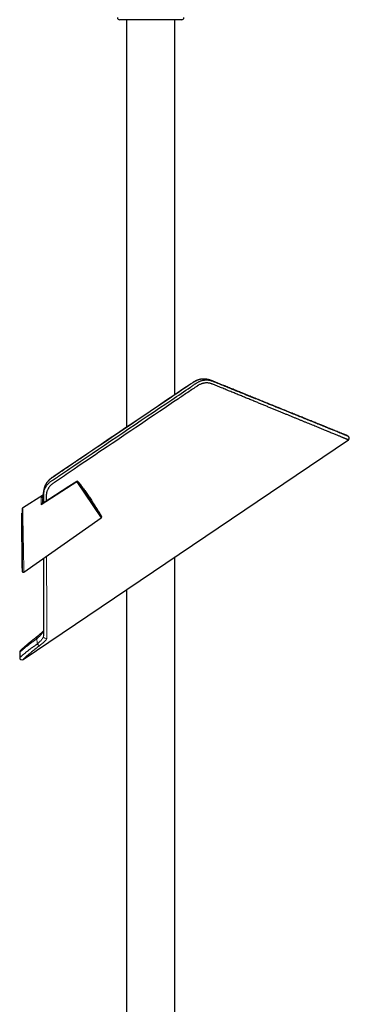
# Model space of a CAD drawing. Header units: millimetres. Extents: x 8 to 2230, y 12 to 2204.
# Tile 147 of 162: x 1522 to 1671, y 1147 to 1592. Entities that reach past the tile are written whole.
import ezdxf

# ---------------------------------------------------------------- set-up
doc = ezdxf.new("R2010")
doc.units = ezdxf.units.MM

msp = doc.modelspace()

# ---------------------------------------------------------------- linework, layer by layer
at = {"color": 7, "linetype": 'Continuous', "lineweight": 30}
for p, q in [((1595.63, 1591.84), (1567.63, 1591.84)), ((1570.68, 1591.84), (1570.68, 1407.85)), ((1592.58, 1422.62), (1592.58, 1591.84)), ((1606.11, 1429.64), (1606.1, 1429.64)), ((1524, 1303.12), (1670.92, 1402.21)), ((1548.91, 1383.34), (1548.92, 1383.34)), ((1533.14, 1377.45), (1523.79, 1371.38)), ((1532.89, 1373.72), (1532.9, 1373.72)), ((1532.91, 1373.7), (1532.91, 1375.6)), ((1523.46, 1369.16), (1523.36, 1369.09)), ((1523.56, 1369.04), (1523.46, 1369.15)), ((1523.56, 1370.96), (1523.56, 1342.98)), ((1524.35, 1342.57), (1559.31, 1367.05)), ((1592.58, 1043.83), (1592.58, 1349.37)), ((1523.36, 1344.24), (1523.56, 1344.37)), ((1570.68, 1334.6), (1570.68, 1043.83)), ((1533.21, 1313.79), (1533.21, 1313.79)), ((1522.44, 1306.36), (1522.44, 1303.94))]:
    msp.add_line(p, q, dxfattribs=at)
at = {"color": 252, "linetype": 'Continuous', "lineweight": 0}
for p, q in [((1606.1, 1429.64), (1606.11, 1429.64)), ((1532.22, 1372.92), (1548.32, 1383.34)), ((1548.32, 1383.34), (1559.31, 1367.05)), ((1559.45, 1367.72), (1548.92, 1383.34)), ((1533.14, 1376.92), (1532.15, 1376.27)), ((1532.9, 1373.7), (1532.89, 1373.77)), ((1533.21, 1313.79), (1533.21, 1313.56))]:
    msp.add_line(p, q, dxfattribs=at)
at = {"color": 7, "linetype": 'Continuous', "lineweight": 30, "flags": 128}
for points in [[(1548.24, 1383.46), (1544.62, 1381.11), (1532.99, 1373.59)], [(1530.07, 1313.24), (1530.05, 1313.22), (1530.02, 1313.17), (1530, 1313.12), (1530, 1313.06), (1530, 1312.99), (1530.01, 1312.91), (1530.03, 1312.83), (1530.06, 1312.74), (1530.09, 1312.64), (1530.14, 1312.55), (1530.19, 1312.45)]]:
    msp.add_lwpolyline(points, dxfattribs=at)
at = {"color": 252, "linetype": 'Continuous', "lineweight": 0, "flags": 128}
for points in [[(1532.9, 1373.72), (1532.9, 1373.72), (1532.89, 1373.77)], [(1532.91, 1375.6), (1532.92, 1375.64), (1532.94, 1375.67), (1532.97, 1375.7), (1533.01, 1375.73), (1533.06, 1375.76), (1533.12, 1375.78), (1533.14, 1375.79)]]:
    msp.add_lwpolyline(points, dxfattribs=at)
at = {"color": 7, "linetype": 'Continuous', "lineweight": 30}
for centre, radius, start, end in [((1567.63, 1592.84), 1, 180, 270), ((1595.63, 1592.84), 1, 270, 0), ((1670.36, 1403.05), 1, 303.8272, 67.0334), ((1548.51, 1383.04), 0.5, 37.279, 122.9076), ((1371.29, 1254.09), 219.81, 31.128, 33.1532), ((1524.06, 1370.96), 0.5, 123.1344, 180), ((1559.02, 1367.46), 0.5, 305, 31.128), ((1524.06, 1342.98), 0.5, 180, 305.0037), ((1523.44, 1306.36), 1, 132.6951, 179.7835), ((1531.7, 1310.71), 1.38, 202.7556, 259.716), ((1523.44, 1303.94), 1, 179.9773, 304.1385)]:
    msp.add_arc(centre, radius, start, end, dxfattribs=at)
at = {"color": 252, "linetype": 'Continuous', "lineweight": 0}
for centre, radius, start, end in [((1545.25, 1381.38), 3.64, 32.5409, 34.822), ((1548.62, 1383), 0.45, 48.1095, 130.8853), ((1533.31, 1375.65), 0.425, 112.8816, 169.7204), ((1534.21, 1313.6), 1, 182.6359, 303.265)]:
    msp.add_arc(centre, radius, start, end, dxfattribs=at)
at = {"color": 7, "linetype": 'Continuous', "lineweight": 30}
for points, knots in [([(1533.17, 1373.71), (1533.17, 1373.71), (1533.17, 1374.23), (1533.17, 1375.31), (1533.17, 1376.53), (1533.17, 1377.38), (1533.19, 1377.8), (1533.23, 1378.23), (1533.3, 1378.67), (1533.41, 1379.12), (1533.55, 1379.58), (1533.73, 1380.04), (1533.94, 1380.48), (1534.2, 1380.95), (1534.52, 1381.44), (1534.9, 1381.95), (1535.32, 1382.42), (1535.75, 1382.85), (1536.2, 1383.23), (1536.65, 1383.56), (1537.11, 1383.88), (1537.74, 1384.29), (1538.52, 1384.82), (1539.77, 1385.66), (1541.31, 1386.7), (1543.81, 1388.39), (1560.43, 1399.6), (1579.2, 1412.32), (1596.99, 1424.23), (1600.2, 1426.43), (1600.83, 1426.87), (1601.47, 1427.31), (1602.12, 1427.74), (1602.7, 1428.1), (1603.24, 1428.39), (1603.72, 1428.61), (1604.2, 1428.8), (1604.7, 1428.96), (1605.2, 1429.09), (1605.7, 1429.18), (1606.2, 1429.24), (1606.71, 1429.27), (1607.21, 1429.27), (1607.69, 1429.23), (1608.15, 1429.16), (1608.58, 1429.06), (1609.01, 1428.93), (1609.43, 1428.78), (1609.84, 1428.62), (1610.51, 1428.35), (1611.45, 1427.97), (1612.67, 1427.48), (1613.92, 1426.97), (1615.39, 1426.38), (1617.07, 1425.7), (1618.93, 1424.95), (1620.77, 1424.21), (1622.59, 1423.47), (1624.29, 1422.78), (1625.88, 1422.14), (1627.36, 1421.54), (1628.82, 1420.95), (1630.26, 1420.37), (1631.67, 1419.8), (1633.19, 1419.18), (1634.8, 1418.53), (1636.49, 1417.85), (1638.15, 1417.18), (1639.79, 1416.51), (1641.34, 1415.88), (1642.82, 1415.29), (1644.22, 1414.72), (1645.6, 1414.16), (1646.94, 1413.62), (1648.26, 1413.08), (1649.55, 1412.56), (1650.81, 1412.05), (1652.04, 1411.55), (1653.23, 1411.07), (1654.4, 1410.6), (1655.53, 1410.14), (1656.64, 1409.69), (1657.75, 1409.24), (1658.83, 1408.8), (1659.88, 1408.38), (1660.87, 1407.97), (1661.82, 1407.59), (1662.71, 1407.23), (1663.57, 1406.88), (1664.38, 1406.55), (1665.14, 1406.24), (1665.86, 1405.95), (1666.53, 1405.68), (1667.15, 1405.43), (1667.73, 1405.19), (1668.26, 1404.98), (1668.74, 1404.78), (1669.15, 1404.62), (1669.5, 1404.48), (1669.79, 1404.36), (1670.05, 1404.25), (1670.27, 1404.16), (1670.45, 1404.09), (1670.59, 1404.03), (1670.69, 1403.99), (1670.75, 1403.97), (1670.75, 1403.97), (1670.75, 1403.97)], [0, 0, 0, 0, 0.000075, 0.007873, 0.016395, 0.018535, 0.020677, 0.022816, 0.024952, 0.027286, 0.029627, 0.031972, 0.034314, 0.036648, 0.039563, 0.042487, 0.045411, 0.048326, 0.050854, 0.053387, 0.055923, 0.058458, 0.063573, 0.068689, 0.078921, 0.08878, 0.109616, 0.350711, 0.396428, 0.399932, 0.403439, 0.406944, 0.410444, 0.413941, 0.416328, 0.418723, 0.42112, 0.423515, 0.425901, 0.42829, 0.430687, 0.433087, 0.435484, 0.437872, 0.440081, 0.442293, 0.444512, 0.446738, 0.448963, 0.451182, 0.45772, 0.464258, 0.471264, 0.478269, 0.48874, 0.499214, 0.509689, 0.520162, 0.530633, 0.539402, 0.548171, 0.55694, 0.565628, 0.574317, 0.583005, 0.593817, 0.604633, 0.615449, 0.626264, 0.637076, 0.646891, 0.656707, 0.666524, 0.676338, 0.686154, 0.695971, 0.705788, 0.715603, 0.725419, 0.735237, 0.745055, 0.754871, 0.765311, 0.775753, 0.786195, 0.796635, 0.806864, 0.817097, 0.827329, 0.837559, 0.847789, 0.858022, 0.868255, 0.878486, 0.888717, 0.898951, 0.909185, 0.919416, 0.928371, 0.937329, 0.946287, 0.955245, 0.964199, 0.973731, 0.983266, 0.992803, 1, 1, 1, 1]), ([(1606.1, 1429.64), (1606.05, 1429.64), (1605.9, 1429.65), (1605.66, 1429.66), (1605.36, 1429.66), (1605.06, 1429.65), (1604.76, 1429.62), (1604.46, 1429.58), (1604.16, 1429.54), (1603.86, 1429.48), (1603.55, 1429.4), (1603.25, 1429.32), (1602.96, 1429.23), (1602.66, 1429.12), (1602.37, 1429.01), (1602.08, 1428.88), (1601.8, 1428.74), (1601.52, 1428.6), (1601.25, 1428.44), (1600.96, 1428.27), (1600.65, 1428.07), (1600.29, 1427.83), (1580.32, 1414.35), (1559.84, 1400.53), (1539.2, 1386.62), (1538.09, 1385.87), (1537.47, 1385.45), (1537.06, 1385.18), (1536.76, 1384.96), (1536.5, 1384.76), (1536.24, 1384.55), (1535.99, 1384.33), (1535.74, 1384.1), (1535.51, 1383.87), (1535.3, 1383.64), (1535.09, 1383.4), (1534.89, 1383.15), (1534.71, 1382.91), (1534.54, 1382.65), (1534.38, 1382.4), (1534.22, 1382.13), (1534.08, 1381.86), (1533.95, 1381.59), (1533.83, 1381.31), (1533.72, 1381.04), (1533.66, 1380.85), (1533.63, 1380.76)], [0, 0, 0, 0, 0.001825, 0.005296, 0.00877, 0.01224, 0.015733, 0.019248, 0.022782, 0.02633, 0.02989, 0.033456, 0.037025, 0.040578, 0.044187, 0.047781, 0.051343, 0.054871, 0.058337, 0.062127, 0.066253, 0.070833, 0.076726, 0.88443, 0.909671, 0.921896, 0.929881, 0.934984, 0.938792, 0.942435, 0.946297, 0.950095, 0.95384, 0.957536, 0.961187, 0.9648, 0.968377, 0.971924, 0.97539, 0.978944, 0.982488, 0.986024, 0.98955, 0.993068, 0.996576, 1, 1, 1, 1]), ([(1670.92, 1402.22), (1670.92, 1402.22), (1670.92, 1402.22), (1670.88, 1402.23), (1670.8, 1402.27), (1670.68, 1402.32), (1670.52, 1402.38), (1670.32, 1402.46), (1670.08, 1402.56), (1669.81, 1402.67), (1669.5, 1402.8), (1669.15, 1402.94), (1668.76, 1403.1), (1668.32, 1403.28), (1667.84, 1403.48), (1667.32, 1403.69), (1666.76, 1403.92), (1666.15, 1404.18), (1665.47, 1404.45), (1664.72, 1404.76), (1663.91, 1405.1), (1663.18, 1405.39), (1662.58, 1405.64), (1662.11, 1405.84), (1661.62, 1406.03), (1660.97, 1406.3), (1660.12, 1406.65), (1659.08, 1407.08), (1658.02, 1407.51), (1656.94, 1407.95), (1655.85, 1408.4), (1654.76, 1408.85), (1653.65, 1409.31), (1652.51, 1409.77), (1651.34, 1410.25), (1650.11, 1410.76), (1648.85, 1411.27), (1647.55, 1411.8), (1646.23, 1412.34), (1644.9, 1412.89), (1643.54, 1413.45), (1642.17, 1414.01), (1640.77, 1414.58), (1639.33, 1415.17), (1637.85, 1415.78), (1636.33, 1416.4), (1634.77, 1417.04), (1633.19, 1417.69), (1631.6, 1418.34), (1629.93, 1419.02), (1628.18, 1419.74), (1626.36, 1420.48), (1624.51, 1421.24), (1622.64, 1422.01), (1620.74, 1422.78), (1618.79, 1423.58), (1616.77, 1424.41), (1614.69, 1425.26), (1612.6, 1426.11), (1610.92, 1426.8), (1609.81, 1427.25), (1609.27, 1427.48), (1608.86, 1427.63), (1608.42, 1427.75), (1607.95, 1427.84), (1607.47, 1427.9), (1607.01, 1427.92), (1606.57, 1427.9), (1606.18, 1427.87), (1605.81, 1427.82), (1605.46, 1427.75), (1605.1, 1427.66), (1604.69, 1427.54), (1604.22, 1427.37), (1603.69, 1427.13), (1603.27, 1426.9), (1602.93, 1426.7), (1602.41, 1426.36), (1601.61, 1425.83), (1600.19, 1424.86), (1597.69, 1423.18), (1584.13, 1414.03), (1567.02, 1402.49), (1548.97, 1390.31), (1542.02, 1385.63), (1539.03, 1383.61), (1538.27, 1383.1), (1537.66, 1382.68), (1537.25, 1382.38), (1536.89, 1382.07), (1536.57, 1381.78), (1536.27, 1381.46), (1535.95, 1381.1), (1535.67, 1380.71), (1535.41, 1380.31), (1535.2, 1379.94), (1535.01, 1379.57), (1534.83, 1379.13), (1534.69, 1378.7), (1534.58, 1378.26), (1534.51, 1377.9), (1534.47, 1377.56), (1534.45, 1377.23), (1534.45, 1376.91), (1534.45, 1376.01), (1534.46, 1375.22), (1534.46, 1374.54)], [0, 0, 0, 0, 0.005256, 0.014231, 0.023334, 0.032442, 0.041499, 0.050561, 0.059448, 0.068339, 0.077295, 0.086254, 0.095507, 0.104765, 0.114156, 0.123552, 0.132863, 0.142177, 0.152458, 0.162745, 0.173419, 0.184098, 0.189549, 0.194999, 0.200453, 0.205907, 0.216637, 0.227373, 0.237705, 0.248042, 0.257873, 0.267708, 0.277126, 0.286548, 0.296288, 0.306031, 0.31591, 0.325793, 0.335614, 0.345438, 0.355059, 0.364684, 0.374361, 0.384041, 0.394019, 0.404, 0.414111, 0.424225, 0.434238, 0.444253, 0.45528, 0.466311, 0.477346, 0.488385, 0.499429, 0.510476, 0.522181, 0.533891, 0.545604, 0.557321, 0.561732, 0.563939, 0.566145, 0.56845, 0.570755, 0.573118, 0.575482, 0.577443, 0.579412, 0.581078, 0.582743, 0.584428, 0.586113, 0.588731, 0.591366, 0.594038, 0.595381, 0.596725, 0.602627, 0.60853, 0.620337, 0.643949, 0.832804, 0.903334, 0.942664, 0.947732, 0.952785, 0.955314, 0.957841, 0.959815, 0.961788, 0.963793, 0.965797, 0.968512, 0.970487, 0.972461, 0.974468, 0.976474, 0.979196, 0.981108, 0.983028, 0.984652, 0.986277, 0.987914, 0.989551, 1, 1, 1, 1]), ([(1670.53, 1404.06), (1670.53, 1404.06), (1670.53, 1404.06), (1670.51, 1404.07), (1670.48, 1404.08), (1670.43, 1404.1), (1670.37, 1404.12), (1670.31, 1404.15), (1670.23, 1404.18), (1670.14, 1404.22), (1670.04, 1404.26), (1669.94, 1404.3), (1669.83, 1404.34), (1669.72, 1404.39), (1669.62, 1404.43), (1669.53, 1404.47), (1669.43, 1404.51), (1669.33, 1404.54), (1669.24, 1404.58), (1669.09, 1404.64), (1668.88, 1404.73), (1668.57, 1404.85), (1668.2, 1405), (1667.76, 1405.18), (1667.29, 1405.37), (1666.78, 1405.58), (1666.24, 1405.8), (1665.72, 1406.01), (1665.22, 1406.21), (1664.76, 1406.4), (1664.26, 1406.6), (1663.73, 1406.82), (1663.17, 1407.05), (1662.58, 1407.28), (1661.98, 1407.53), (1661.35, 1407.78), (1660.69, 1408.05), (1659.99, 1408.34), (1659.26, 1408.63), (1658.49, 1408.95), (1657.68, 1409.27), (1656.83, 1409.62), (1655.94, 1409.98), (1655.01, 1410.36), (1654.05, 1410.75), (1653.05, 1411.15), (1652.01, 1411.57), (1650.99, 1411.99), (1650.01, 1412.38), (1649.06, 1412.77), (1648.09, 1413.16), (1647.09, 1413.57), (1646.05, 1413.99), (1645, 1414.41), (1643.95, 1414.84), (1642.8, 1415.31), (1641.57, 1415.81), (1640.24, 1416.34), (1638.93, 1416.88), (1637.62, 1417.41), (1636.32, 1417.93), (1635.03, 1418.46), (1633.75, 1418.97), (1632.49, 1419.48), (1631.24, 1419.99), (1630.02, 1420.48), (1628.83, 1420.97), (1627.66, 1421.44), (1626.51, 1421.9), (1625.4, 1422.35), (1624.33, 1422.79), (1623.29, 1423.21), (1622.27, 1423.62), (1621.28, 1424.02), (1620.31, 1424.41), (1619.32, 1424.82), (1618.29, 1425.23), (1617.21, 1425.67), (1616.14, 1426.1), (1614.97, 1426.58), (1613.7, 1427.09), (1612.67, 1427.51), (1611.97, 1427.79), (1611.61, 1427.94), (1611.25, 1428.08), (1610.9, 1428.22), (1610.56, 1428.36), (1610.22, 1428.5), (1609.91, 1428.62), (1609.62, 1428.74), (1609.42, 1428.82), (1609.29, 1428.87), (1609.23, 1428.9), (1609.16, 1428.93), (1609.07, 1428.96), (1608.94, 1429.01), (1608.78, 1429.07), (1608.58, 1429.14), (1608.38, 1429.21), (1608.17, 1429.28), (1607.97, 1429.33), (1607.8, 1429.37), (1607.63, 1429.41), (1607.43, 1429.46), (1607.22, 1429.5), (1606.99, 1429.54), (1606.77, 1429.57), (1606.56, 1429.6), (1606.39, 1429.62), (1606.24, 1429.63), (1606.15, 1429.64), (1606.11, 1429.64)], [0, 0, 0, 0, 0.00651, 0.016377, 0.025922, 0.035143, 0.044041, 0.052614, 0.060861, 0.069556, 0.077856, 0.08576, 0.093266, 0.100373, 0.105991, 0.111331, 0.116393, 0.121321, 0.126244, 0.131162, 0.142734, 0.154278, 0.169852, 0.185376, 0.200851, 0.216279, 0.23166, 0.246998, 0.258098, 0.269487, 0.281165, 0.293136, 0.3054, 0.31796, 0.330076, 0.342458, 0.355108, 0.368029, 0.381221, 0.394687, 0.408429, 0.422449, 0.436749, 0.45133, 0.465927, 0.4808, 0.495949, 0.511376, 0.524076, 0.53696, 0.550029, 0.563284, 0.576724, 0.590193, 0.603475, 0.616565, 0.632747, 0.648621, 0.664184, 0.679432, 0.694364, 0.708975, 0.723263, 0.737226, 0.75086, 0.764164, 0.776907, 0.789327, 0.801422, 0.813192, 0.82423, 0.834962, 0.845387, 0.855503, 0.865311, 0.874809, 0.885625, 0.89631, 0.906946, 0.917531, 0.93093, 0.944245, 0.947718, 0.951186, 0.954647, 0.958103, 0.961463, 0.964522, 0.967626, 0.970334, 0.972664, 0.973285, 0.973844, 0.974372, 0.975125, 0.976171, 0.977761, 0.979334, 0.981203, 0.982985, 0.984741, 0.986035, 0.987398, 0.988998, 0.990855, 0.992791, 0.994704, 0.99636, 0.997777, 0.999076, 1, 1, 1, 1]), ([(1551.09, 1380.41), (1550.93, 1380.64), (1550.58, 1381.12), (1550.03, 1381.85), (1549.47, 1382.6), (1549.1, 1383.1), (1548.91, 1383.34)], [0, 0, 0, 0, 0.233984, 0.49288, 0.75181, 1, 1, 1, 1]), ([(1533.62, 1380.75), (1533.62, 1380.72), (1533.58, 1380.63), (1533.54, 1380.47), (1533.48, 1380.28), (1533.44, 1380.1), (1533.4, 1379.93), (1533.36, 1379.76), (1533.33, 1379.61), (1533.3, 1379.45), (1533.27, 1379.26), (1533.24, 1379.07), (1533.21, 1378.89), (1533.2, 1378.76), (1533.19, 1378.63), (1533.17, 1378.49), (1533.16, 1378.35), (1533.16, 1378.22), (1533.15, 1378.12), (1533.15, 1378.04), (1533.15, 1377.99), (1533.15, 1377.96), (1533.15, 1377.93), (1533.15, 1377.9), (1533.15, 1377.86), (1533.14, 1377.81), (1533.14, 1377.74), (1533.14, 1377.65), (1533.14, 1377.51), (1533.14, 1377.31), (1533.14, 1377.05), (1533.14, 1376.74), (1533.14, 1376.4), (1533.14, 1376.03), (1533.14, 1375.63), (1533.14, 1375.2), (1533.14, 1374.74), (1533.14, 1374.24), (1533.14, 1373.89), (1533.14, 1373.7), (1533.14, 1373.69)], [0, 0, 0, 0, 0.011656, 0.039417, 0.06731, 0.091058, 0.115197, 0.137128, 0.157662, 0.177825, 0.203107, 0.235797, 0.256457, 0.271756, 0.288411, 0.310272, 0.327517, 0.343414, 0.362146, 0.36944, 0.37474, 0.379054, 0.382044, 0.386257, 0.391704, 0.398374, 0.408784, 0.42145, 0.437503, 0.469538, 0.50729, 0.551031, 0.600761, 0.65648, 0.713888, 0.776514, 0.844355, 0.917412, 0.995683, 1, 1, 1, 1]), ([(1533.63, 1380.76), (1533.59, 1380.64), (1533.5, 1380.33), (1533.39, 1379.84), (1533.31, 1379.23), (1533.3, 1378.79), (1533.28, 1378.55)], [0, 0, 0, 0, 0.164253, 0.41448, 0.664703, 1, 1, 1, 1]), ([(1551.1, 1380.41), (1551.26, 1380.18), (1551.64, 1379.66), (1552.22, 1378.84), (1552.83, 1377.97), (1553.42, 1377.12), (1553.99, 1376.29), (1554.55, 1375.46), (1554.99, 1374.79), (1555.24, 1374.41), (1555.32, 1374.3)], [0, 0, 0, 0, 0.109268, 0.253475, 0.397683, 0.534333, 0.670983, 0.80772, 0.944456, 1, 1, 1, 1]), ([(1533.05, 1373.63), (1533.04, 1373.63), (1533.03, 1373.63), (1532.99, 1373.64), (1532.95, 1373.66), (1532.92, 1373.69), (1532.9, 1373.71), (1532.89, 1373.72), (1532.89, 1373.72), (1532.89, 1373.72)], [0, 0, 0, 0, 0.158702, 0.351495, 0.546185, 0.745286, 0.868473, 0.957116, 1, 1, 1, 1]), ([(1532.91, 1373.89), (1532.92, 1373.91), (1532.92, 1373.95), (1532.99, 1374.03), (1533.07, 1374.11), (1533.13, 1374.15), (1533.14, 1374.16)], [0, 0, 0, 0, 0.287284, 0.574549, 0.864601, 1, 1, 1, 1]), ([(1532.99, 1373.59), (1532.99, 1373.59), (1532.99, 1373.59), (1532.99, 1373.59), (1533, 1373.6)], [0, 0, 0, 0, 0.120463, 1, 1, 1, 1]), ([(1523.36, 1369.09), (1523.36, 1369.09), (1523.36, 1369.09), (1523.36, 1369.07), (1523.36, 1369.03), (1523.36, 1368.98), (1523.36, 1368.91), (1523.36, 1368.83), (1523.36, 1368.73), (1523.36, 1368.62), (1523.36, 1368.48), (1523.36, 1368.29), (1523.36, 1368.07), (1523.36, 1367.83), (1523.36, 1367.56), (1523.36, 1367.29), (1523.36, 1366.97), (1523.36, 1366.61), (1523.36, 1366.21), (1523.36, 1365.82), (1523.36, 1365.41), (1523.36, 1365), (1523.36, 1364.52), (1523.36, 1364), (1523.36, 1363.46), (1523.36, 1362.9), (1523.36, 1362.33), (1523.36, 1361.75), (1523.36, 1361.19), (1523.36, 1360.62), (1523.36, 1360.05), (1523.36, 1359.46), (1523.36, 1358.88), (1523.36, 1358.29), (1523.36, 1357.7), (1523.36, 1357.1), (1523.36, 1356.51), (1523.36, 1355.91), (1523.36, 1355.32), (1523.36, 1354.73), (1523.36, 1354.15), (1523.36, 1353.57), (1523.36, 1353), (1523.36, 1352.44), (1523.36, 1351.89), (1523.36, 1351.36), (1523.36, 1350.86), (1523.36, 1350.36), (1523.36, 1349.88), (1523.36, 1349.42), (1523.36, 1348.99), (1523.36, 1348.57), (1523.36, 1348.11), (1523.36, 1347.65), (1523.36, 1347.2), (1523.36, 1346.82), (1523.36, 1346.5), (1523.36, 1346.23), (1523.36, 1345.97), (1523.36, 1345.69), (1523.36, 1345.41), (1523.36, 1345.14), (1523.36, 1344.92), (1523.36, 1344.74), (1523.36, 1344.58), (1523.36, 1344.45), (1523.36, 1344.36), (1523.36, 1344.29), (1523.36, 1344.24), (1523.36, 1344.24), (1523.36, 1344.24)], [0, 0, 0, 0, 0.008551, 0.018887, 0.029259, 0.039632, 0.05004, 0.060376, 0.070746, 0.081116, 0.091521, 0.106237, 0.12056, 0.134883, 0.148495, 0.162106, 0.175438, 0.193003, 0.208325, 0.223648, 0.238469, 0.253298, 0.26812, 0.287694, 0.304055, 0.320452, 0.340023, 0.356376, 0.37276, 0.389136, 0.405571, 0.422034, 0.438556, 0.454931, 0.471361, 0.487819, 0.504331, 0.520707, 0.537137, 0.553594, 0.570106, 0.586245, 0.60241, 0.618631, 0.63488, 0.650104, 0.665328, 0.680631, 0.695933, 0.710068, 0.724204, 0.738388, 0.752573, 0.772098, 0.788427, 0.8048, 0.81684, 0.82892, 0.841, 0.853122, 0.871868, 0.886665, 0.901472, 0.916268, 0.930561, 0.944853, 0.958598, 0.972342, 0.986171, 1, 1, 1, 1]), ([(1523.56, 1349.29), (1523.56, 1349.38), (1523.55, 1349.58), (1523.55, 1349.92), (1523.54, 1350.36), (1523.53, 1350.86), (1523.52, 1351.46), (1523.52, 1352.08), (1523.51, 1352.7), (1523.51, 1353.34), (1523.5, 1354.02), (1523.5, 1354.71), (1523.5, 1355.37), (1523.49, 1355.94), (1523.49, 1356.47), (1523.49, 1356.97), (1523.49, 1357.46), (1523.48, 1357.95), (1523.48, 1358.44), (1523.48, 1358.93), (1523.47, 1359.42), (1523.47, 1359.94), (1523.47, 1360.5), (1523.47, 1361.13), (1523.47, 1361.76), (1523.47, 1362.37), (1523.47, 1362.96), (1523.47, 1363.55), (1523.47, 1364.11), (1523.47, 1364.66), (1523.47, 1365.22), (1523.47, 1365.74), (1523.47, 1366.19), (1523.46, 1366.57), (1523.46, 1366.88), (1523.46, 1367.16), (1523.46, 1367.42), (1523.46, 1367.65), (1523.46, 1367.87), (1523.46, 1368.07), (1523.46, 1368.26), (1523.46, 1368.43), (1523.46, 1368.58), (1523.46, 1368.72), (1523.46, 1368.83), (1523.46, 1368.93), (1523.46, 1369.02), (1523.46, 1369.08), (1523.46, 1369.12), (1523.46, 1369.15), (1523.46, 1369.15), (1523.46, 1369.15)], [0, 0, 0, 0, 0.011675, 0.028529, 0.045421, 0.069166, 0.092966, 0.121609, 0.145352, 0.169143, 0.197762, 0.226256, 0.250054, 0.273894, 0.292894, 0.311915, 0.330959, 0.350025, 0.369025, 0.388047, 0.407092, 0.42616, 0.449902, 0.473689, 0.502304, 0.526046, 0.549839, 0.578472, 0.602218, 0.626021, 0.654682, 0.681888, 0.70464, 0.727454, 0.744245, 0.761063, 0.777967, 0.794901, 0.810688, 0.826523, 0.842386, 0.858331, 0.874306, 0.890365, 0.906456, 0.922603, 0.937904, 0.953235, 0.968655, 0.984105, 1, 1, 1, 1]), ([(1523.79, 1371.38), (1523.79, 1371.38), (1523.79, 1371.38), (1523.79, 1371.37), (1523.79, 1371.36), (1523.79, 1371.36)], [0, 0, 0, 0, 0.202145, 0.994139, 1, 1, 1, 1]), ([(1533.16, 1348.75), (1533.16, 1348.54), (1533.16, 1347.71), (1533.17, 1346.28), (1533.17, 1344.47), (1533.17, 1342.72), (1533.17, 1341), (1533.17, 1339.31), (1533.17, 1337.66), (1533.18, 1336.04), (1533.18, 1334.46), (1533.18, 1332.93), (1533.18, 1331.45), (1533.18, 1330.01), (1533.18, 1328.68), (1533.19, 1327.44), (1533.19, 1326.29), (1533.19, 1325.17), (1533.19, 1324.1), (1533.19, 1323.08), (1533.19, 1322.1), (1533.19, 1321.17), (1533.2, 1320.29), (1533.2, 1319.43), (1533.2, 1318.62), (1533.2, 1317.84), (1533.2, 1317.11), (1533.2, 1316.42), (1533.2, 1315.78), (1533.2, 1315.19), (1533.2, 1314.64), (1533.21, 1314.17), (1533.21, 1313.91), (1533.21, 1313.79)], [0, 0, 0, 0, 0.011861, 0.049201, 0.085776, 0.122249, 0.158616, 0.194874, 0.231756, 0.268517, 0.305155, 0.341666, 0.378048, 0.4143, 0.450421, 0.482492, 0.514458, 0.546319, 0.578075, 0.609726, 0.64071, 0.671592, 0.702374, 0.733056, 0.764193, 0.795231, 0.82617, 0.857012, 0.887761, 0.917871, 0.947893, 0.97783, 1, 1, 1, 1]), ([(1533.2, 1316.05), (1533.19, 1316.04), (1533.16, 1316), (1533.09, 1315.91), (1532.98, 1315.8), (1532.87, 1315.67), (1532.74, 1315.54), (1532.6, 1315.4), (1532.45, 1315.25), (1532.29, 1315.1), (1532.13, 1314.94), (1531.95, 1314.78), (1531.76, 1314.62), (1531.57, 1314.45), (1531.37, 1314.28), (1531.16, 1314.11), (1530.95, 1313.93), (1530.73, 1313.75), (1530.5, 1313.57), (1530.29, 1313.4), (1530.14, 1313.29), (1530.07, 1313.24)], [0, 0, 0, 0, 0.013912, 0.06437, 0.1161, 0.168987, 0.222917, 0.277772, 0.333433, 0.389727, 0.446314, 0.503051, 0.559619, 0.616046, 0.672365, 0.728615, 0.784837, 0.841078, 0.897374, 0.953687, 1, 1, 1, 1]), ([(1530.19, 1312.45), (1529.98, 1312.3), (1529.54, 1311.99), (1528.93, 1311.54), (1528.34, 1311.12), (1527.8, 1310.71), (1527.29, 1310.32), (1526.81, 1309.96), (1526.38, 1309.62), (1525.98, 1309.31), (1525.62, 1309.03), (1525.28, 1308.75), (1524.95, 1308.48), (1524.64, 1308.23), (1524.35, 1307.99), (1524.08, 1307.77), (1523.84, 1307.56), (1523.63, 1307.39), (1523.45, 1307.23), (1523.28, 1307.09), (1523.13, 1306.96), (1523, 1306.84), (1522.88, 1306.74), (1522.77, 1306.65), (1522.69, 1306.57), (1522.61, 1306.51), (1522.53, 1306.44), (1522.47, 1306.38), (1522.44, 1306.36), (1522.44, 1306.36), (1522.44, 1306.36)], [0, 0, 0, 0, 0.0454158, 0.090967, 0.1344085, 0.177964, 0.218966, 0.2600619, 0.3001094, 0.3355572, 0.3710638, 0.4067837, 0.4425036, 0.4784603, 0.5144171, 0.5505917, 0.5868262, 0.6176746, 0.6485606, 0.6786068, 0.7086531, 0.7388378, 0.7690225, 0.7977547, 0.8264868, 0.8553407, 0.8841946, 0.9335303, 0.983021, 1, 1, 1, 1]), ([(1530.08, 1313.24), (1530.01, 1313.19), (1529.84, 1313.06), (1529.56, 1312.85), (1529.25, 1312.6), (1528.94, 1312.36), (1528.64, 1312.12), (1528.34, 1311.89), (1528.06, 1311.65), (1527.77, 1311.43), (1527.5, 1311.2), (1527.23, 1310.98), (1526.96, 1310.76), (1526.71, 1310.55), (1526.45, 1310.34), (1526.21, 1310.13), (1525.98, 1309.93), (1525.75, 1309.74), (1525.53, 1309.55), (1525.32, 1309.37), (1525.11, 1309.19), (1524.91, 1309.02), (1524.72, 1308.85), (1524.54, 1308.69), (1524.37, 1308.54), (1524.2, 1308.39), (1524.05, 1308.25), (1523.9, 1308.12), (1523.76, 1308), (1523.63, 1307.88), (1523.51, 1307.77), (1523.4, 1307.67), (1523.3, 1307.58), (1523.2, 1307.49), (1523.12, 1307.42), (1523.04, 1307.35), (1522.97, 1307.29), (1522.92, 1307.23), (1522.87, 1307.19), (1522.83, 1307.15), (1522.8, 1307.12), (1522.78, 1307.1), (1522.76, 1307.09), (1522.76, 1307.09), (1522.76, 1307.09)], [0, 0, 0, 0, 0.014481, 0.038521, 0.062618, 0.08674, 0.110849, 0.134908, 0.158893, 0.182779, 0.206739, 0.230839, 0.255038, 0.279296, 0.30357, 0.327802, 0.351947, 0.375978, 0.399977, 0.424211, 0.448483, 0.472781, 0.497092, 0.521399, 0.545689, 0.569947, 0.594131, 0.618296, 0.642554, 0.666748, 0.6909, 0.715036, 0.739176, 0.763336, 0.787528, 0.811734, 0.83587, 0.860123, 0.884436, 0.908781, 0.933128, 0.957443, 0.981696, 1, 1, 1, 1]), ([(1530.07, 1313.24), (1530.07, 1313.24), (1530.03, 1313.21), (1530, 1313.18), (1529.97, 1313.16)], [0, 0, 0, 0, 0.169445, 1, 1, 1, 1]), ([(1522.44, 1303.94), (1522.44, 1303.95), (1522.44, 1303.95), (1522.46, 1303.96), (1522.51, 1304.01), (1522.61, 1304.09), (1522.75, 1304.22), (1522.94, 1304.37), (1523.12, 1304.53), (1523.29, 1304.68), (1523.47, 1304.83), (1523.72, 1305.05), (1524.06, 1305.33), (1524.44, 1305.64), (1524.84, 1305.97), (1525.27, 1306.32), (1525.7, 1306.66), (1526.16, 1307.02), (1526.62, 1307.39), (1527.1, 1307.76), (1527.59, 1308.13), (1528.11, 1308.51), (1528.65, 1308.91), (1529.22, 1309.32), (1529.81, 1309.75), (1530.22, 1310.03), (1530.43, 1310.18)], [0, 0, 0, 0, 0.022942, 0.047757, 0.096332, 0.145059, 0.194048, 0.243192, 0.29264, 0.317446, 0.342251, 0.390973, 0.439853, 0.488886, 0.538079, 0.582768, 0.627575, 0.670289, 0.713109, 0.753405, 0.793791, 0.833145, 0.874697, 0.916356, 0.958122, 1, 1, 1, 1]), ([(1531.45, 1309.36), (1531.29, 1309.23), (1530.96, 1308.98), (1530.47, 1308.6), (1530, 1308.23), (1529.54, 1307.87), (1529.09, 1307.51), (1528.66, 1307.15), (1528.24, 1306.81), (1527.83, 1306.47), (1527.42, 1306.12), (1527.02, 1305.79), (1526.64, 1305.46), (1526.27, 1305.14), (1525.91, 1304.82), (1525.55, 1304.51), (1525.23, 1304.23), (1524.95, 1303.97), (1524.7, 1303.75), (1524.49, 1303.56), (1524.31, 1303.4), (1524.18, 1303.28), (1524.08, 1303.19), (1524.02, 1303.13), (1523.99, 1303.11), (1524, 1303.12), (1524, 1303.12)], [0, 0, 0, 0, 0.036198, 0.072569, 0.109012, 0.145777, 0.182613, 0.219774, 0.257008, 0.29442, 0.335227, 0.376141, 0.41715, 0.458264, 0.506314, 0.554515, 0.603623, 0.652888, 0.701924, 0.751116, 0.79916, 0.847353, 0.896447, 0.945697, 0.994714, 1, 1, 1, 1])]:
    msp.add_open_spline(points, degree=3, knots=knots, dxfattribs=at)
at = {"color": 252, "linetype": 'Continuous', "lineweight": 0}
for points, knots in [([(1606.1, 1429.64), (1606.05, 1429.64), (1605.86, 1429.66), (1605.54, 1429.66), (1605.07, 1429.65), (1604.53, 1429.59), (1603.93, 1429.48), (1603.32, 1429.33), (1602.79, 1429.14), (1602.33, 1428.95), (1601.95, 1428.77), (1601.57, 1428.57), (1601.2, 1428.35), (1600.83, 1428.12), (1597.23, 1425.71), (1580.37, 1414.28), (1562.06, 1401.97), (1544.44, 1390.08), (1540.11, 1387.16), (1537.17, 1385.18), (1536.8, 1384.92), (1536.43, 1384.64), (1536.08, 1384.36), (1535.75, 1384.07), (1535.44, 1383.75), (1535.14, 1383.42), (1534.86, 1383.08), (1534.6, 1382.72), (1534.36, 1382.36), (1534.15, 1381.99), (1533.96, 1381.6), (1533.79, 1381.21), (1533.68, 1380.93), (1533.63, 1380.77), (1533.63, 1380.76)], [0, 0, 0, 0, 0.0019596, 0.0068475, 0.0117315, 0.0188401, 0.0259491, 0.0332587, 0.0405685, 0.0453821, 0.0501991, 0.055012, 0.059939, 0.0648694, 0.0697993, 0.2069563, 0.7555844, 0.8181868, 0.9277409, 0.9329643, 0.9381876, 0.943407, 0.9484231, 0.9534434, 0.9584597, 0.9636294, 0.9688035, 0.9739731, 0.9789902, 0.9840114, 0.9890283, 0.9942097, 0.9993959, 1, 1, 1, 1]), ([(1608.16, 1429.15), (1608.06, 1429.19), (1607.84, 1429.28), (1607.43, 1429.42), (1606.92, 1429.54), (1606.46, 1429.61), (1606.19, 1429.63), (1606.11, 1429.64)], [0, 0, 0, 0, 0.150195, 0.349485, 0.620659, 0.891837, 1, 1, 1, 1]), ([(1548.92, 1383.34), (1549.15, 1383.03), (1549.61, 1382.42), (1550.28, 1381.52), (1550.78, 1380.85), (1551.05, 1380.48), (1551.1, 1380.41)], [0, 0, 0, 0, 0.310276, 0.620607, 0.926137, 1, 1, 1, 1]), ([(1533.14, 1376.22), (1533.14, 1376.23), (1533.12, 1376.25), (1533.07, 1376.29), (1533, 1376.32), (1532.92, 1376.35), (1532.81, 1376.37), (1532.67, 1376.39), (1532.5, 1376.37), (1532.32, 1376.33), (1532.21, 1376.29), (1532.15, 1376.27), (1532.15, 1376.27)], [0, 0, 0, 0, 0.012759, 0.0940256, 0.158487, 0.2247325, 0.3309034, 0.439824, 0.6257814, 0.8166069, 0.9942289, 1, 1, 1, 1]), ([(1532.15, 1376.27), (1532.15, 1376.21), (1532.15, 1376.1), (1532.16, 1375.91), (1532.16, 1375.71), (1532.16, 1375.5), (1532.17, 1375.26), (1532.17, 1375.01), (1532.18, 1374.74), (1532.19, 1374.46), (1532.19, 1374.15), (1532.2, 1373.8), (1532.21, 1373.4), (1532.21, 1373.08), (1532.22, 1372.92)], [0, 0, 0, 0, 0.082771, 0.165727, 0.242296, 0.318865, 0.395974, 0.473083, 0.551793, 0.630504, 0.709722, 0.788941, 0.894338, 1, 1, 1, 1]), ([(1532.15, 1376.27), (1532.15, 1376.27), (1532.19, 1376.27), (1532.27, 1376.25), (1532.39, 1376.21), (1532.49, 1376.15), (1532.56, 1376.11), (1532.63, 1376.05), (1532.7, 1375.99), (1532.77, 1375.91), (1532.84, 1375.83), (1532.87, 1375.77), (1532.88, 1375.73), (1532.89, 1375.73)], [0, 0, 0, 0, 0.004969, 0.198772, 0.398113, 0.487299, 0.577633, 0.653383, 0.730892, 0.822293, 0.898723, 0.975442, 1, 1, 1, 1]), ([(1532.89, 1373.77), (1532.89, 1373.78), (1532.88, 1373.82), (1532.85, 1373.86), (1532.81, 1373.87), (1532.75, 1373.86), (1532.69, 1373.82), (1532.63, 1373.76), (1532.56, 1373.67), (1532.49, 1373.55), (1532.42, 1373.42), (1532.35, 1373.27), (1532.28, 1373.11), (1532.24, 1372.99), (1532.22, 1372.93), (1532.22, 1372.92)], [0, 0, 0, 0, 0.032491, 0.065051, 0.105486, 0.173247, 0.244831, 0.317987, 0.422862, 0.528773, 0.636848, 0.745374, 0.870803, 0.996689, 1, 1, 1, 1]), ([(1532.22, 1372.92), (1532.22, 1372.93), (1532.29, 1373), (1532.44, 1373.15), (1532.67, 1373.35), (1532.85, 1373.5), (1532.96, 1373.57), (1532.99, 1373.59)], [0, 0, 0, 0, 0.005673, 0.297015, 0.589828, 0.908908, 1, 1, 1, 1]), ([(1532.89, 1375.73), (1532.89, 1375.71), (1532.91, 1375.67), (1532.91, 1375.62), (1532.91, 1375.6)], [0, 0, 0, 0, 0.492865, 1, 1, 1, 1]), ([(1524.35, 1342.57), (1524.35, 1342.58), (1524.35, 1342.58), (1524.35, 1342.62), (1524.35, 1342.67), (1524.34, 1342.74), (1524.34, 1342.83), (1524.34, 1342.93), (1524.34, 1343.06), (1524.34, 1343.2), (1524.33, 1343.36), (1524.33, 1343.53), (1524.33, 1343.72), (1524.32, 1343.92), (1524.32, 1344.14), (1524.31, 1344.37), (1524.31, 1344.62), (1524.3, 1344.88), (1524.3, 1345.15), (1524.29, 1345.45), (1524.29, 1345.77), (1524.28, 1346.11), (1524.27, 1346.47), (1524.27, 1346.84), (1524.26, 1347.23), (1524.25, 1347.62), (1524.24, 1348.03), (1524.23, 1348.52), (1524.22, 1349.09), (1524.21, 1349.76), (1524.2, 1350.45), (1524.18, 1351.15), (1524.17, 1351.87), (1524.16, 1352.64), (1524.14, 1353.45), (1524.12, 1354.3), (1524.11, 1355.16), (1524.09, 1356.04), (1524.07, 1356.91), (1524.06, 1357.73), (1524.04, 1358.5), (1524.03, 1359.2), (1524.01, 1359.91), (1524, 1360.61), (1523.99, 1361.3), (1523.97, 1361.99), (1523.96, 1362.68), (1523.95, 1363.34), (1523.93, 1363.99), (1523.92, 1364.61), (1523.91, 1365.22), (1523.9, 1365.82), (1523.89, 1366.4), (1523.88, 1366.96), (1523.87, 1367.5), (1523.86, 1367.96), (1523.85, 1368.35), (1523.84, 1368.68), (1523.84, 1368.99), (1523.83, 1369.29), (1523.82, 1369.57), (1523.82, 1369.84), (1523.81, 1370.08), (1523.81, 1370.31), (1523.81, 1370.52), (1523.8, 1370.7), (1523.8, 1370.87), (1523.8, 1371.01), (1523.79, 1371.13), (1523.79, 1371.23), (1523.79, 1371.3), (1523.79, 1371.35), (1523.79, 1371.38), (1523.79, 1371.38), (1523.79, 1371.38)], [0, 0, 0, 0, 0.011993, 0.024015, 0.034358, 0.044701, 0.055118, 0.065535, 0.076025, 0.086515, 0.097076, 0.107637, 0.117964, 0.128292, 0.13868, 0.149068, 0.159515, 0.169961, 0.180463, 0.190965, 0.202639, 0.214313, 0.226053, 0.237794, 0.249597, 0.2614, 0.273262, 0.285125, 0.303142, 0.321212, 0.339326, 0.357495, 0.375706, 0.393963, 0.414731, 0.435563, 0.456451, 0.477409, 0.498422, 0.519499, 0.536471, 0.553494, 0.570545, 0.587677, 0.60484, 0.622084, 0.639362, 0.656696, 0.673333, 0.690029, 0.70676, 0.723591, 0.740461, 0.757436, 0.774457, 0.791551, 0.80328, 0.815009, 0.82681, 0.838612, 0.850495, 0.862377, 0.874349, 0.88632, 0.898078, 0.909836, 0.921692, 0.933548, 0.945511, 0.957474, 0.96955, 0.981627, 0.992169, 1, 1, 1, 1]), ([(1533.21, 1313.56), (1533.21, 1313.7), (1533.21, 1314), (1533.21, 1314.48), (1533.21, 1315.01), (1533.21, 1315.55), (1533.21, 1316.1), (1533.2, 1316.65), (1533.2, 1317.21), (1533.2, 1317.75), (1533.2, 1318.31), (1533.2, 1318.91), (1533.2, 1319.53), (1533.2, 1320.15), (1533.2, 1320.75), (1533.2, 1321.33), (1533.2, 1321.94), (1533.2, 1322.58), (1533.2, 1323.3), (1533.2, 1324.07), (1533.2, 1324.86), (1533.19, 1325.66), (1533.19, 1326.47), (1533.19, 1327.34), (1533.19, 1328.33), (1533.19, 1329.45), (1533.19, 1330.63), (1533.19, 1331.82), (1533.19, 1332.88), (1533.19, 1333.88), (1533.19, 1334.87), (1533.18, 1335.91), (1533.18, 1337.05), (1533.18, 1338.25), (1533.18, 1339.48), (1533.18, 1340.68), (1533.18, 1341.85), (1533.18, 1343.05), (1533.18, 1344.31), (1533.18, 1345.65), (1533.18, 1347.02), (1533.18, 1348.05), (1533.18, 1348.62), (1533.18, 1348.76)], [0, 0, 0, 0, 0.028324, 0.056659, 0.085029, 0.113411, 0.138603, 0.163796, 0.188988, 0.210296, 0.231604, 0.255333, 0.279063, 0.300434, 0.321804, 0.340719, 0.359633, 0.381027, 0.402422, 0.426602, 0.450782, 0.472864, 0.494946, 0.519647, 0.544347, 0.574011, 0.606974, 0.63447, 0.661965, 0.683997, 0.706029, 0.730877, 0.755726, 0.783369, 0.811013, 0.835796, 0.86058, 0.885479, 0.910377, 0.938528, 0.966679, 0.992394, 1, 1, 1, 1]), ([(1534.57, 1349.73), (1534.57, 1349.66), (1534.57, 1349.03), (1534.58, 1347.85), (1534.59, 1346.19), (1534.59, 1344.56), (1534.6, 1342.96), (1534.61, 1341.38), (1534.62, 1339.82), (1534.62, 1338.29), (1534.63, 1336.77), (1534.64, 1335.28), (1534.65, 1333.83), (1534.65, 1332.41), (1534.66, 1331.03), (1534.67, 1329.68), (1534.67, 1328.36), (1534.68, 1327.09), (1534.69, 1325.86), (1534.69, 1324.66), (1534.7, 1323.51), (1534.71, 1322.4), (1534.71, 1321.38), (1534.72, 1320.45), (1534.72, 1319.59), (1534.72, 1318.76), (1534.73, 1317.98), (1534.73, 1317.22), (1534.74, 1316.49), (1534.74, 1315.77), (1534.75, 1315.07), (1534.75, 1314.43), (1534.75, 1313.82), (1534.76, 1313.26), (1534.76, 1312.93), (1534.76, 1312.77)], [0, 0, 0, 0, 0.003628, 0.035161, 0.066689, 0.098219, 0.129755, 0.16129, 0.19282, 0.225026, 0.257239, 0.289452, 0.321658, 0.354011, 0.386374, 0.41874, 0.451103, 0.483455, 0.515813, 0.548182, 0.580555, 0.612923, 0.64528, 0.673519, 0.701769, 0.730025, 0.758279, 0.786529, 0.814767, 0.845568, 0.876373, 0.907174, 0.938115, 0.969059, 1, 1, 1, 1]), ([(1533.2, 1315.8), (1533.17, 1315.75), (1533.09, 1315.61), (1532.93, 1315.37), (1532.73, 1315.09), (1532.5, 1314.8), (1532.25, 1314.5), (1531.97, 1314.18), (1531.67, 1313.86), (1531.34, 1313.52), (1530.98, 1313.17), (1530.6, 1312.81), (1530.33, 1312.57), (1530.19, 1312.45)], [0, 0, 0, 0, 0.05565, 0.14664, 0.237812, 0.329261, 0.420912, 0.512851, 0.60945, 0.706248, 0.803441, 0.901488, 1, 1, 1, 1]), ([(1530.43, 1310.18), (1530.4, 1310.37), (1530.35, 1310.74), (1530.28, 1311.31), (1530.23, 1311.88), (1530.21, 1312.26), (1530.19, 1312.45)], [0, 0, 0, 0, 0.249527, 0.499245, 0.74953, 1, 1, 1, 1]), ([(1530.43, 1310.18), (1530.57, 1310.3), (1530.84, 1310.53), (1531.23, 1310.88), (1531.59, 1311.23), (1531.93, 1311.56), (1532.22, 1311.89), (1532.49, 1312.19), (1532.72, 1312.49), (1532.9, 1312.75), (1533.04, 1312.99), (1533.13, 1313.2), (1533.2, 1313.39), (1533.21, 1313.5), (1533.21, 1313.56)], [0, 0, 0, 0, 0.0848014, 0.170206, 0.2574871, 0.3454056, 0.4302031, 0.5155774, 0.6027895, 0.6906499, 0.7672663, 0.8438767, 0.9212658, 1, 1, 1, 1]), ([(1534.76, 1312.77), (1534.76, 1312.73), (1534.75, 1312.65), (1534.7, 1312.51), (1534.62, 1312.35), (1534.52, 1312.18), (1534.38, 1311.99), (1534.19, 1311.76), (1533.94, 1311.49), (1533.66, 1311.21), (1533.37, 1310.93), (1533.06, 1310.66), (1532.74, 1310.39), (1532.41, 1310.11), (1532.05, 1309.82), (1531.73, 1309.57), (1531.53, 1309.41), (1531.45, 1309.36)], [0, 0, 0, 0, 0.062775, 0.12577, 0.188862, 0.251896, 0.314704, 0.392975, 0.471496, 0.550024, 0.628304, 0.694596, 0.761115, 0.827707, 0.894221, 0.960509, 1, 1, 1, 1])]:
    msp.add_open_spline(points, degree=3, knots=knots, dxfattribs=at)

doc.saveas('drawing.dxf')
